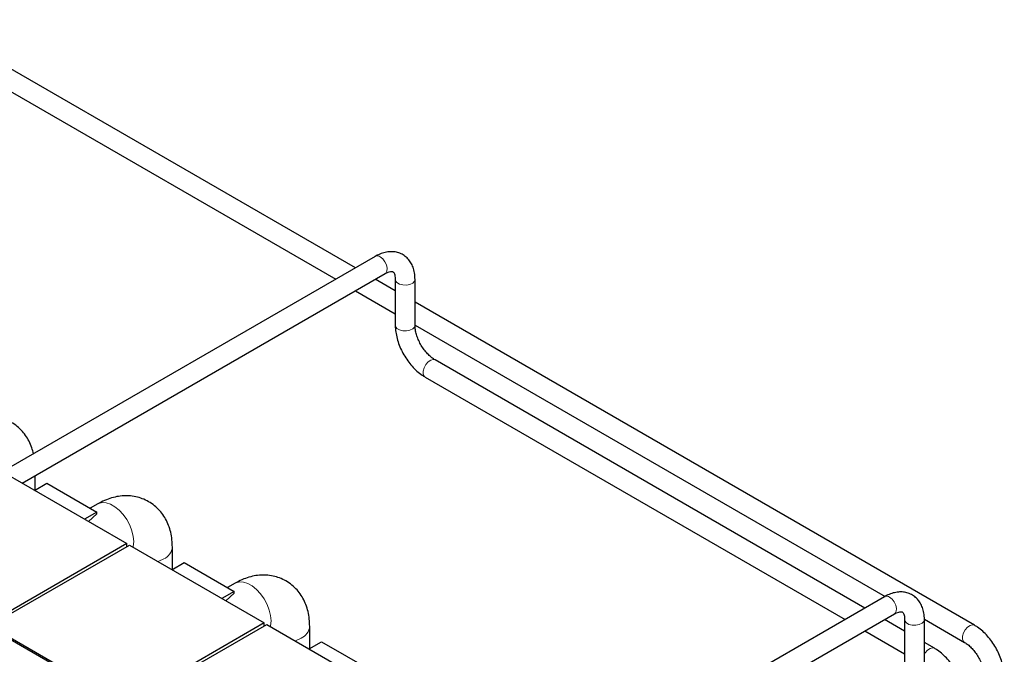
# Model space of a CAD drawing. Header units: millimetres. Extents: x 5 to 418, y 2 to 292.
# Tile 25 of 40: x 274 to 302, y 119 to 137. Entities that reach past the tile are written whole.
import ezdxf

# ---------------------------------------------------------------- set-up
doc = ezdxf.new("R2010")
doc.units = ezdxf.units.MM

msp = doc.modelspace()

# ---------------------------------------------------------------- linework, layer by layer
at = {"color": 7, "linetype": 'Continuous', "lineweight": 25}
for p, q in [((283.7427, 129.8818), (271.5724, 136.9076)), ((271.2924, 136.4226), (283.1827, 129.5585)), ((284.3032, 130.2053), (273.7424, 124.1087)), ((274.3025, 123.7854), (284.5832, 129.7203)), ((284.8703, 129.2309), (284.3028, 129.5585)), ((284.8703, 129.5545), (284.8703, 128.2562)), ((285.4303, 128.2562), (285.4303, 129.5545)), ((283.7427, 129.2352), (284.8703, 128.5842)), ((301.2709, 119.763), (285.4303, 128.9076)), ((285.4303, 128.261), (298.7394, 120.5778)), ((298.1677, 120.2482), (285.9974, 127.2739)), ((285.7174, 126.789), (297.6077, 119.9249)), ((273.4505, 124.2772), (277.2689, 122.0729)), ((274.6688, 123.5886), (274.6688, 123.9969)), ((274.6561, 123.5813), (275.0061, 123.7833)), ((275.0061, 123.7833), (276.4203, 122.9669)), ((276.4203, 122.9669), (276.0703, 122.7648)), ((276.4494, 123.2002), (276.2328, 123.0752)), ((276.4203, 122.913), (276.4203, 122.9669)), ((276.1811, 122.7009), (276.4203, 122.913)), ((277.2689, 122.0729), (273.3091, 119.787)), ((273.3798, 119.7462), (277.3396, 122.0321)), ((277.2689, 121.9913), (277.2689, 122.0729)), ((277.3396, 122.0321), (281.158, 119.8278)), ((278.5579, 121.3435), (278.5579, 121.9827)), ((278.5452, 121.3361), (278.8952, 121.5382)), ((278.8952, 121.5382), (280.3094, 120.7218)), ((280.3385, 120.9551), (280.1219, 120.83)), ((280.3094, 120.7218), (279.9594, 120.5197)), ((280.0702, 120.4558), (280.3094, 120.6679)), ((280.3094, 120.6679), (280.3094, 120.7218)), ((298.7282, 120.5717), (289.2988, 115.1282)), ((289.8588, 114.8049), (299.0081, 120.0867)), ((299.2953, 119.5972), (298.7278, 119.9249)), ((299.2953, 119.9209), (299.2953, 92.4933)), ((299.8547, 119.9339), (300.9909, 119.278)), ((299.8553, 92.4933), (299.8553, 119.9209)), ((273.3091, 119.7462), (277.1275, 117.5419)), ((277.1982, 117.5419), (273.3798, 119.7462)), ((281.158, 119.8278), (277.1982, 117.5419)), ((277.2689, 117.5011), (281.2287, 119.787)), ((281.158, 119.7462), (281.158, 119.8278)), ((281.2287, 119.787), (285.047, 117.5827)), ((282.447, 119.0983), (282.447, 119.7376)), ((298.1677, 119.6015), (299.2953, 118.9506)), ((282.4343, 119.091), (282.7843, 119.2931)), ((282.7843, 119.2931), (284.1985, 118.4767)), ((300.1395, 119.1099), (299.8553, 119.274))]:
    msp.add_line(p, q, dxfattribs=at)
at = {"color": 7, "linetype": 'Continuous', "lineweight": 18, "flags": 128}
for points in [[(284.5832, 129.7203), (284.6012, 129.7338), (284.6336, 129.7903), (284.6403, 129.8701), (284.6204, 129.9624), (284.5766, 130.0548), (284.5147, 130.1347), (284.4432, 130.1915)], [(284.8703, 129.5544), (284.8777, 129.5175), (284.9193, 129.4631), (284.992, 129.4211), (285.0862, 129.3971), (285.189, 129.3944), (285.2865, 129.4133), (285.3657, 129.4512), (285.4158, 129.5031), (285.4303, 129.5546)], [(284.8703, 128.2562), (284.8777, 128.2192), (284.9193, 128.1648), (284.992, 128.1228), (285.0862, 128.0988), (285.189, 128.0961), (285.2865, 128.115), (285.3657, 128.1529), (285.4158, 128.2048), (285.4303, 128.2562)], [(285.7174, 126.789), (285.6891, 126.8139), (285.6628, 126.8771), (285.6628, 126.9611), (285.6891, 127.0546), (285.7381, 127.145), (285.8032, 127.2201), (285.8757, 127.2696), (285.9456, 127.2871), (285.9974, 127.2739)], [(277.4633, 122.1298), (277.4503, 122.2799), (277.412, 122.4385), (277.3499, 122.5985), (277.2668, 122.753), (277.1663, 122.8953), (277.0529, 123.0191), (276.9314, 123.119), (276.8073, 123.1907), (276.6858, 123.231), (276.5724, 123.2382), (276.4719, 123.2119), (276.4494, 123.2002)], [(277.445, 121.9713), (277.4503, 121.9947), (277.4633, 122.1298)], [(278.1472, 121.5659), (278.1754, 121.576), (278.3119, 121.6398)], [(281.3524, 119.8847), (281.3394, 120.0348), (281.3011, 120.1933), (281.239, 120.3534), (281.1559, 120.5079), (281.0554, 120.6502), (280.942, 120.774), (280.8205, 120.8739), (280.6964, 120.9456), (280.5749, 120.9859), (280.4615, 120.993), (280.361, 120.9668), (280.3385, 120.9551)], [(299.0081, 120.0867), (299.0262, 120.1002), (299.0586, 120.1567), (299.0653, 120.2365), (299.0454, 120.3288), (299.0015, 120.4212), (298.9397, 120.5011), (298.8682, 120.5578)], [(299.2953, 119.9208), (299.3027, 119.8839), (299.3443, 119.8295), (299.417, 119.7875), (299.5112, 119.7635), (299.6139, 119.7608), (299.7115, 119.7797), (299.7907, 119.8176), (299.8408, 119.8695), (299.8553, 119.921)], [(281.3341, 119.7262), (281.3394, 119.7496), (281.3524, 119.8847)], [(300.9901, 119.2785), (300.9626, 119.303), (300.9363, 119.3661), (300.9363, 119.4502), (300.9626, 119.5437), (301.0116, 119.6341), (301.0767, 119.7091), (301.1492, 119.7587), (301.2192, 119.7761), (301.271, 119.7629)], [(282.0363, 119.3208), (282.0645, 119.3309), (282.2009, 119.3947)], [(299.8553, 118.9407), (299.8802, 118.9809), (299.9453, 119.056), (300.0178, 119.1056), (300.0878, 119.123), (300.1396, 119.1098)]]:
    msp.add_lwpolyline(points, dxfattribs=at)
at = {"color": 7, "linetype": 'Continuous', "lineweight": 18}
for centre, radius, start, end in [((284.3622, 130.0875), 0.1318, 52.08097, 116.60858), ((278.1419, 122.0215), 0.4178, 294.00737, 354.69075), ((298.7872, 120.4539), 0.1318, 52.08097, 116.60858), ((282.031, 119.7764), 0.4178, 294.00737, 354.69075)]:
    msp.add_arc(centre, radius, start, end, dxfattribs=at)
at = {"color": 7, "linetype": 'Continuous', "lineweight": 25}
for points, knots in [([(285.4303, 129.5545), (285.4295, 129.5873), (285.4272, 129.6806), (285.4026, 129.82), (285.3504, 129.9649), (285.278, 130.0862), (285.1836, 130.1893), (285.0686, 130.2692), (284.9373, 130.3209), (284.7987, 130.3428), (284.6553, 130.3364), (284.5079, 130.3019), (284.3901, 130.2536), (284.3222, 130.2159), (284.3032, 130.2053)], [0, 0, 0, 0, 0.05631385, 0.16028334, 0.25145236, 0.33866316, 0.42298676, 0.51321513, 0.60074842, 0.68740921, 0.77549008, 0.86699082, 0.96273431, 1, 1, 1, 1]), ([(284.5832, 129.7203), (284.5983, 129.7286), (284.642, 129.7524), (284.7053, 129.7742), (284.7605, 129.7812), (284.7924, 129.7759), (284.8065, 129.7687), (284.8232, 129.7542), (284.8454, 129.7166), (284.8638, 129.6543), (284.8701, 129.5942), (284.8703, 129.5585), (284.8703, 129.5545)], [0, 0, 0, 0, 0.0594209, 0.1716232, 0.2841082, 0.4004206, 0.5323115, 0.6605969, 0.7724932, 0.8796636, 0.9864855, 1, 1, 1, 1]), ([(284.8703, 128.2562), (284.8711, 128.2232), (284.8733, 128.1304), (284.8969, 127.9726), (284.9468, 127.7852), (285.0189, 127.5996), (285.1105, 127.4201), (285.2197, 127.2506), (285.3441, 127.0948), (285.4817, 126.9567), (285.6079, 126.8558), (285.6885, 126.8066), (285.7174, 126.789)], [0, 0, 0, 0, 0.0605792, 0.1706134, 0.2802822, 0.3895109, 0.4984088, 0.6073089, 0.7165584, 0.8265348, 0.937677, 1, 1, 1, 1]), ([(285.9974, 127.2739), (285.9817, 127.2835), (285.9357, 127.3115), (285.8544, 127.3761), (285.7584, 127.4731), (285.6672, 127.5888), (285.5861, 127.7181), (285.5192, 127.855), (285.4696, 127.9926), (285.4399, 128.1206), (285.4308, 128.2067), (285.4304, 128.248), (285.4303, 128.2562)], [0, 0, 0, 0, 0.0584028, 0.1706865, 0.284778, 0.4006228, 0.5175901, 0.6349316, 0.7517136, 0.8671024, 0.9734927, 1, 1, 1, 1]), ([(274.6252, 124.6183), (274.6111, 124.6759), (274.581, 124.7984), (274.5046, 124.9735), (274.4042, 125.1408), (274.2784, 125.2936), (274.1283, 125.4269), (273.9564, 125.5349), (273.7736, 125.6122), (273.5837, 125.6595), (273.3897, 125.6778), (273.1932, 125.668), (272.9954, 125.6306), (272.7955, 125.5649), (272.6513, 125.497), (272.5731, 125.4526), (272.5603, 125.4453)], [0, 0, 0, 0, 0.0676993, 0.1441176, 0.2182754, 0.2908488, 0.3696985, 0.4462887, 0.5212083, 0.5951536, 0.6689932, 0.7436729, 0.8201401, 0.899248, 0.9835547, 1, 1, 1, 1]), ([(278.5579, 121.9827), (278.5568, 122.0316), (278.5541, 122.1537), (278.5271, 122.3425), (278.4726, 122.5436), (278.394, 122.7285), (278.2932, 122.8957), (278.1675, 123.0485), (278.0174, 123.1817), (277.8455, 123.2898), (277.6627, 123.3671), (277.4728, 123.4144), (277.2787, 123.4327), (277.0823, 123.4229), (276.8845, 123.3855), (276.6846, 123.3197), (276.5404, 123.2519), (276.4622, 123.2075), (276.4494, 123.2002)], [0, 0, 0, 0, 0.0477223, 0.1193642, 0.1883631, 0.2548909, 0.3194508, 0.3826313, 0.4512759, 0.5179533, 0.5831763, 0.6475512, 0.711834, 0.7768483, 0.8434186, 0.9122879, 0.9856831, 1, 1, 1, 1]), ([(282.447, 119.7376), (282.4459, 119.7864), (282.4432, 119.9086), (282.4161, 120.0974), (282.3617, 120.2985), (282.2831, 120.4833), (282.1823, 120.6506), (282.0566, 120.8034), (281.9065, 120.9366), (281.7346, 121.0446), (281.5518, 121.122), (281.3619, 121.1693), (281.1678, 121.1876), (280.9714, 121.1778), (280.7736, 121.1404), (280.5737, 121.0746), (280.4294, 121.0067), (280.3512, 120.9623), (280.3385, 120.9551)], [0, 0, 0, 0, 0.0477223, 0.1193642, 0.1883631, 0.2548909, 0.3194508, 0.3826313, 0.4512759, 0.5179533, 0.5831763, 0.6475512, 0.711834, 0.7768483, 0.8434186, 0.9122879, 0.9856831, 1, 1, 1, 1]), ([(299.8553, 119.9209), (299.8545, 119.9537), (299.8522, 120.047), (299.8276, 120.1864), (299.7753, 120.3313), (299.703, 120.4526), (299.6086, 120.5557), (299.4936, 120.6356), (299.3622, 120.6873), (299.2237, 120.7092), (299.0803, 120.7028), (298.9329, 120.6683), (298.8151, 120.62), (298.7472, 120.5823), (298.7282, 120.5717)], [0, 0, 0, 0, 0.0563139, 0.1602833, 0.2514524, 0.3386632, 0.4229868, 0.5132151, 0.6007484, 0.6874092, 0.7754901, 0.8669908, 0.9627343, 1, 1, 1, 1]), ([(299.0081, 120.0867), (299.0233, 120.095), (299.067, 120.1188), (299.1302, 120.1406), (299.1855, 120.1475), (299.2174, 120.1422), (299.2315, 120.1351), (299.2481, 120.1206), (299.2703, 120.083), (299.2888, 120.0207), (299.295, 119.9606), (299.2952, 119.9249), (299.2953, 119.9209)], [0, 0, 0, 0, 0.0594209, 0.1716232, 0.2841082, 0.4004206, 0.5323115, 0.6605969, 0.7724932, 0.8796636, 0.9864855, 1, 1, 1, 1]), ([(302.118, 118.2957), (302.1172, 118.3287), (302.115, 118.4215), (302.0914, 118.5793), (302.0415, 118.7667), (301.9694, 118.9523), (301.8778, 119.1318), (301.7686, 119.3013), (301.6442, 119.4571), (301.5065, 119.5952), (301.3804, 119.6961), (301.2998, 119.7453), (301.2709, 119.763)], [0, 0, 0, 0, 0.0605792, 0.1706134, 0.2802822, 0.3895109, 0.4984088, 0.6073089, 0.7165584, 0.8265348, 0.937677, 1, 1, 1, 1]), ([(300.9866, 117.6426), (300.9858, 117.6756), (300.9836, 117.7684), (300.9601, 117.9262), (300.9101, 118.1136), (300.838, 118.2992), (300.7464, 118.4787), (300.6372, 118.6482), (300.5128, 118.804), (300.3752, 118.9421), (300.2491, 119.043), (300.1685, 119.0922), (300.1395, 119.1099)], [0, 0, 0, 0, 0.0605792, 0.1706134, 0.2802822, 0.3895109, 0.4984088, 0.6073089, 0.7165584, 0.8265348, 0.937677, 1, 1, 1, 1]), ([(300.9909, 119.278), (301.0066, 119.2684), (301.0526, 119.2404), (301.1339, 119.1759), (301.2299, 119.0789), (301.3211, 118.9631), (301.4022, 118.8338), (301.4691, 118.697), (301.5187, 118.5594), (301.5484, 118.4313), (301.5574, 118.3452), (301.5579, 118.304), (301.558, 118.2957)], [0, 0, 0, 0, 0.0584028, 0.1706865, 0.284778, 0.4006228, 0.5175901, 0.6349316, 0.7517136, 0.8671024, 0.9734927, 1, 1, 1, 1])]:
    msp.add_open_spline(points, degree=3, knots=knots, dxfattribs=at)

doc.saveas('drawing.dxf')
